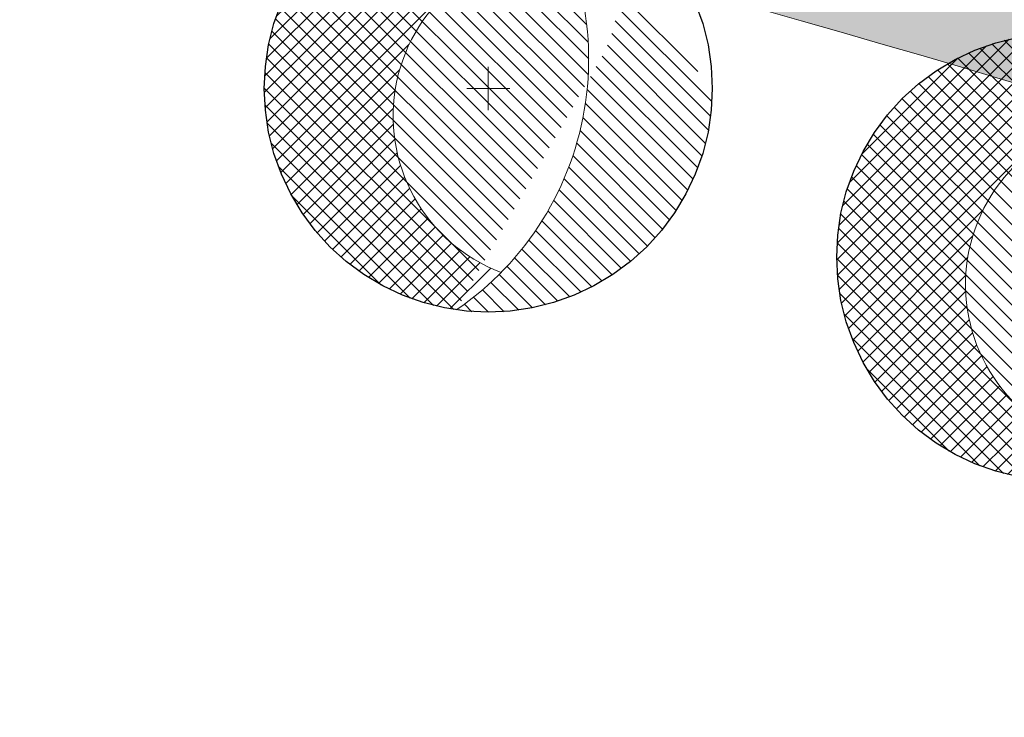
# Model space of a CAD drawing. Header units: metres. Extents: x 538891 to 1080079, y 6588829 to 13178720.
# Tile 114 of 256: x 539311.52 to 539323.07, y 6589437.33 to 6589445.52. Entities that reach past the tile are written whole.
import ezdxf

# ---------------------------------------------------------------- set-up
doc = ezdxf.new("R2010")
doc.units = ezdxf.units.M
doc.header["$LTSCALE"] = 0.4
doc.layers.add('KOLDE PST', color=7, linetype='Continuous')

# ---------------------------------------------------------------- blocks, each defined once
blk = doc.blocks.new('#9_019061_PP_TL (2D)')
at = {"linetype": 'Continuous', "lineweight": 0, "true_color": 0xffdf7f}
h = blk.add_hatch(color=41, dxfattribs=at)
edge = h.paths.add_edge_path()
edge.add_arc((539039.4154101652, 6589463.244350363), 48.29997429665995, 66.57314219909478, 76.14185816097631, ccw=False)
edge.add_line((539058.6184198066, 6589507.562878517), (539066.0345749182, 6589504.349493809))
edge.add_arc((539086.589352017, 6589551.787756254), 51.69997684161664, 246.5731409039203, 263.6668443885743)
edge.add_line((539080.8863548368, 6589500.403289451), (539120.7231832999, 6589495.981924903))
edge.add_arc((539112.6374951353, 6589423.129258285), 73.29999581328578, 66.82796386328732, 83.66684102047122, ccw=False)
edge.add_line((539141.4805500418, 6589490.515960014), (539168.781217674, 6589478.830647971))
edge.add_arc((539204.8645496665, 6589563.132979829), 91.70000002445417, 246.827964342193, 267.830195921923)
edge.add_line((539201.3926800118, 6589471.498727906), (539210.4155722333, 6589471.156865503))
edge.add_arc((539208.5868775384, 6589422.891496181), 48.29999999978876, 71.30953512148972, 87.83019592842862, ccw=False)
edge.add_line((539224.0648710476, 6589468.644329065), (539232.0216122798, 6589465.952596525))
edge.add_arc((539222.407951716, 6589437.534687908), 29.99999999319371, 32.623453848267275, 71.30953511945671, ccw=False)
edge.add_line((539247.6749051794, 6589453.708155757), (539249.0157836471, 6589451.613372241))
edge.add_line((539249.0157836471, 6589451.613372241), (539252.5125743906, 6589453.823353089))
edge.add_line((539252.5125743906, 6589453.823353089), (539252.222101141, 6589454.28296077))
edge.add_arc((539255.6034059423, 6589456.419959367), 3.999998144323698, 78.34070675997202, 212.2930555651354, ccw=False)
edge.add_line((539256.4117717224, 6589460.337424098), (539306.7314928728, 6589449.954046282))
edge.add_arc((539266.3134001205, 6589254.080679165), 199.9999954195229, 69.38189835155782, 78.34076937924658, ccw=False)
edge.add_arc((539390.1600926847, 6589583.253643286), 151.6999385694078, 249.3818962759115, 260.1262747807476)
edge.add_line((539364.146992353, 6589433.800674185), (539400.3056453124, 6589427.507063))
edge.add_arc((539374.8755807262, 6589281.403813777), 148.2998571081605, 76.54589760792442, 80.12627433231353, ccw=False)
edge.add_line((539409.3799683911, 6589425.633820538), (539415.6764660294, 6589424.127498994))
edge.add_line((539415.6764660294, 6589424.127498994), (539461.9164176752, 6589412.655971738))
edge.add_line((539461.9164176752, 6589412.655971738), (539501.0212698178, 6589403.156877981))
edge.add_arc((539453.8114742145, 6589208.80864604), 200.0000001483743, 68.66850267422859, 76.34653551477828, ccw=False)
edge.add_line((539526.5641454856, 6589395.106925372), (539542.9704975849, 6589388.699963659))
edge.add_arc((539635.0753794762, 6589624.553585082), 253.2000000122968, 248.6685026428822, 261.8880643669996)
edge.add_arc((539543.2849724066, 6588980.562303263), 397.2999999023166, 71.92422893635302, 81.88806437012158, ccw=False)
edge.add_arc((539703.1845637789, 6589464.417768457), 112.3042545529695, 250.96499781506, 252.4606867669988)
edge.add_arc((539871.3742939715, 6589937.521631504), 614.357186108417, 250.8007736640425, 252.2964588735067)
edge.add_line((539684.5532260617, 6589352.258749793), (539685.5730097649, 6589355.293153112))
edge.add_arc((539758.7057676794, 6589594.356928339), 249.9997778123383, 250.6606811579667, 252.9904383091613, ccw=False)
edge.add_arc((539543.2849724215, 6588980.562303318), 400.4999998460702, 70.66068219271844, 78.54997938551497)
edge.add_arc((539623.1864813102, 6589375.051845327), 2.00000000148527, 166.3465355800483, 258.5499793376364, ccw=False)
edge.add_line((539621.2429989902, 6589375.523943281), (539622.1456133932, 6589379.239729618))
edge.add_line((539622.1456133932, 6589379.239729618), (539618.2586487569, 6589380.18392553))
edge.add_line((539618.2586487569, 6589380.18392553), (539617.2645513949, 6589376.091531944))
edge.add_arc((539615.3210694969, 6589376.563629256), 1.999999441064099, 259.6901167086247, 346.3465505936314, ccw=False)
edge.add_arc((539543.2849725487, 6588980.562304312), 400.499998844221, 79.69013183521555, 81.88806437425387)
edge.add_arc((539635.0753794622, 6589624.553585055), 249.9999999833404, 248.668502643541, 261.88806437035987, ccw=False)
edge.add_line((539544.134540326, 6589391.680736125), (539527.7281882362, 6589398.087697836))
edge.add_arc((539453.8114743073, 6589208.808646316), 203.1999998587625, 68.66850266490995, 76.34653552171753)
edge.add_line((539501.7766265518, 6589406.266449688), (539462.6793608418, 6589415.763700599))
edge.add_line((539462.6793608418, 6589415.763700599), (539428.9086092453, 6589424.141782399))
edge.add_arc((539429.3901842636, 6589426.08293785), 1.999999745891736, 166.0669591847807, 256.06697375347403, ccw=False)
edge.add_line((539427.4490289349, 6589426.564513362), (539427.4851470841, 6589426.710100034))
edge.add_line((539427.4851470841, 6589426.710100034), (539423.6028358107, 6589427.673250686))
edge.add_line((539423.6028358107, 6589427.673250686), (539423.5765020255, 6589427.567103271))
edge.add_arc((539421.635346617, 6589428.048678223), 1.999999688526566, 256.5458904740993, 346.0669753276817, ccw=False)
edge.add_line((539421.170013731, 6589426.103565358), (539410.1245006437, 6589428.746001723))
edge.add_arc((539374.8755813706, 6589281.403816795), 151.4998540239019, 76.54589761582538, 80.12627434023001)
edge.add_line((539400.8543728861, 6589430.659664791), (539364.6957199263, 6589436.953275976))
edge.add_arc((539390.160108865, 6589583.253702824), 148.4999999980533, 248.6969164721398, 260.12627261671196, ccw=False)
edge.add_line((539336.2098552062, 6589444.900458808), (539332.5649809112, 6589446.321761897))
edge.add_arc((539259.5728721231, 6589259.245281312), 200.8119954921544, 68.68563534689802, 74.77494262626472)
edge.add_arc((539312.8319477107, 6589454.93936929), 1.999999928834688, 166.0669644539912, 254.8231364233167, ccw=False)
edge.add_line((539310.8907921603, 6589455.420944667), (539310.9409658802, 6589455.623187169))
edge.add_line((539310.9409658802, 6589455.623187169), (539305.9872836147, 6589456.852130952))
edge.add_line((539305.9872836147, 6589456.852130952), (539305.9427732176, 6589456.672716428))
edge.add_arc((539304.0016178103, 6589457.154291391), 1.999999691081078, 258.3407607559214, 346.0669749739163, ccw=False)
edge.add_line((539303.5974366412, 6589455.195558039), (539232.7135843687, 6589469.822304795))
edge.add_arc((539252.9225889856, 6589567.758824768), 99.99982906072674, 252.9836061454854, 258.3407738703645, ccw=False)
edge.add_arc((539208.5868928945, 6589422.891557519), 51.49993684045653, 72.9836072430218, 78.65987112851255)
edge.add_arc((539219.1067407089, 6589475.347024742), 1.999999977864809, 165.7554892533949, 258.6598684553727, ccw=False)
edge.add_line((539217.1682317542, 6589475.839145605), (539217.8961277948, 6589478.706394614))
edge.add_line((539217.8961277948, 6589478.706394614), (539213.0431669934, 6589479.910350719))
edge.add_line((539213.0431669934, 6589479.910350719), (539212.0202843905, 6589475.881122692))
edge.add_arc((539210.0817755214, 6589476.373243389), 1.9999998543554, 267.8301925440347, 345.7554932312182, ccw=False)
edge.add_line((539210.0060530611, 6589474.374677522), (539201.5138357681, 6589474.696433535))
edge.add_arc((539204.8645496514, 6589563.132979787), 88.499999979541, 246.8279643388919, 267.83019593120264, ccw=False)
edge.add_line((539170.0403961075, 6589481.772495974), (539142.7397284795, 6589493.457808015))
edge.add_arc((539112.6374951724, 6589423.129258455), 76.49999564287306, 66.82796385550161, 83.66684101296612)
edge.add_line((539121.0761738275, 6589499.162396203), (539081.2393453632, 6589503.58376075))
edge.add_arc((539086.5893523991, 6589551.787757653), 48.49997827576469, 246.573140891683, 263.6668443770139, ccw=False)
edge.add_line((539067.30682455, 6589507.285712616), (539059.8906694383, 6589510.499097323))
edge.add_arc((539039.4154784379, 6589463.244549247), 51.49976466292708, 66.5731240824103, 76.14187874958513)
edge.add_line((539051.7506227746, 6589513.245248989), (539050.9841624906, 6589510.138395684))
at = {"color": 41, "linetype": 'Continuous', "lineweight": 9, "true_color": 0xffdf7f, "flags": 128}
blk.add_lwpolyline([(539232.0216122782, 6589465.952596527, -0.1704215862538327), (539247.6749051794, 6589453.708155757), (539249.0157836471, 6589451.613372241), (539252.5125743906, 6589453.823353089), (539252.222101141, 6589454.28296077, -0.6615865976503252), (539256.4117717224, 6589460.337424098), (539306.7314928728, 6589449.954046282, -0.03911037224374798), (539336.7408711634, 6589441.27034098, 0.04691557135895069), (539364.146992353, 6589433.800674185), (539400.3056453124, 6589427.507063, -0.01562361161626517), (539409.3799683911, 6589425.633820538), (539415.6764660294, 6589424.127498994), (539461.9164176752, 6589412.655971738), (539501.0212698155, 6589403.156877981, -0.03351427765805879), (539526.5641454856, 6589395.106925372), (539542.9704975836, 6589388.69996366, 0.05774527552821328)], format="xyb", dxfattribs=at)
at = {"color": 5, "linetype": 'Continuous', "lineweight": 35, "true_color": 0x0000ff, "flags": 128}
blk.add_lwpolyline([(539400.3056453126, 6589427.507063), (539364.146992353, 6589433.800674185, -0.02830645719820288), (539347.432188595, 6589437.695416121), (539346.7280369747, 6589435.296630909), (539342.3586581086, 6589436.649946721), (539343.1336491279, 6589439.02679078, -0.01116853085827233), (539336.7397837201, 6589441.270750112, 0.03910894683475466), (539306.7314928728, 6589449.954046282), (539282.3134267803, 6589454.992667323), (539281.8082006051, 6589452.544250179), (539277.4010497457, 6589453.453657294), (539277.9062759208, 6589455.902074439), (539256.4117717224, 6589460.337424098, 0.6615865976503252), (539252.222101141, 6589454.28296077), (539252.5125743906, 6589453.823353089)], format="xyb", dxfattribs=at)
blk = doc.blocks.new('KOLDE PST TL')
at = {"color": 7}
blk.add_blockref('#9_019061_PP_TL (2D)', (0, 0), dxfattribs=at)
blk = doc.blocks.new('#13_Kolde pst HP -xref$0$puu 26')
at = {"linetype": 'Continuous', "lineweight": 5, "true_color": 0x5ec967}
h = blk.add_hatch(dxfattribs=at)
h.set_pattern_fill('#13_ANSI31', color=93, style=0, pattern_type=2)
h.set_pattern_definition([(135, (-218818.7906777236, -2639434.544310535), (-0.0942926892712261, -0.09429268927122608), [])])
edge = h.paths.add_edge_path()
edge.add_arc((547044.5836899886, 6598586.706567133), 3.570267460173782, -55.61859943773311, 39.17386661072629, ccw=False)
edge.add_line((547046.5998168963, 6598583.760036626), (547048.2952174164, 6598586.710216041))
edge.add_arc((547046.9766945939, 6598587.467941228), 1.520739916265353, 330.1149936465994, 450.0000107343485)
edge.add_arc((547046.976694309, 6598586.360776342), 2.627904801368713, 90, 180.0000000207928)
edge.add_arc((547046.976694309, 6598586.360776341), 2.627904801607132, 179.9999999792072, 270)
edge.add_arc((547046.976694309, 6598586.360776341), 2.627904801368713, 270, 360.0000000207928)
edge.add_line((547049.6045991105, 6598586.360776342), (547047.3514780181, 6598588.961818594))
at = {"linetype": 'Continuous', "lineweight": 5, "true_color": 0x00cc66}
h = blk.add_hatch(dxfattribs=at)
h.set_pattern_fill('#13_ANSI31_1', color=112, style=0, pattern_type=2)
h.set_pattern_definition([(45, (-218818.7906777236, -2639434.544310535), (-0.09429268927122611, 0.09429268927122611), [])])
edge = h.paths.add_edge_path()
edge.add_arc((547044.5836938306, 6598586.706569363), 3.570263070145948, 21.24914770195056, 39.17387791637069)
edge.add_arc((547046.9766943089, 6598586.360776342), 2.627904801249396, 81.8006951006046, 180.0000000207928)
edge.add_arc((547046.9766942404, 6598586.360776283), 2.627904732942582, 179.9999987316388, 261.754573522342)
edge.add_arc((547044.5836899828, 6598586.70656713), 3.570267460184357, 304.3814007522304, 315.4138937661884)
edge.add_arc((547047.8255859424, 6598586.037062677), 1.965322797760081, 168.331521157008, 249.1605476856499, ccw=False)
edge.add_arc((547047.8255861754, 6598586.037062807), 1.965323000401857, 87.50250971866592, 168.331526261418, ccw=False)
at = {"color": 114, "linetype": 'Continuous', "lineweight": 5, "true_color": 0x00994c}
for p, q in [((547046.976694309, 6598586.106909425), (547046.976694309, 6598586.614643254)), ((547046.7228273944, 6598586.360776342), (547047.2305612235, 6598586.360776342))]:
    blk.add_line(p, q, dxfattribs=at)
at = {"color": 13, "linetype": 'Continuous', "lineweight": 30, "true_color": 0xd8524f, "flags": 128}
blk.add_lwpolyline([(547049.6045991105, 6598586.360776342), (547049.5919450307, 6598586.103196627), (547049.5541046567, 6598585.848097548), (547049.4914424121, 6598585.597935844), (547049.4045617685, 6598585.355120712), (547049.2942994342, 6598585.121990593), (547049.1617172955, 6598584.900790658), (547049.0080921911, 6598584.693651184), (547048.8349036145, 6598584.502567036), (547048.6438194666, 6598584.329378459), (547048.436679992, 6598584.175753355), (547048.2154800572, 6598584.043171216), (547047.9823499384, 6598583.932908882), (547047.7395348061, 6598583.846028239), (547047.489373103, 6598583.783365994), (547047.2342740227, 6598583.74552562), (547046.976694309, 6598583.73287154), (547046.7191145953, 6598583.74552562), (547046.4640155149, 6598583.783365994), (547046.2138538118, 6598583.846028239), (547045.9710386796, 6598583.932908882), (547045.7379085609, 6598584.043171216), (547045.5167086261, 6598584.175753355), (547045.3095691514, 6598584.329378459), (547045.1184850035, 6598584.502567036), (547044.9452964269, 6598584.693651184), (547044.7916713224, 6598584.900790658), (547044.6590891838, 6598585.121990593), (547044.5488268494, 6598585.355120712), (547044.4619462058, 6598585.597935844), (547044.3992839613, 6598585.848097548), (547044.3614435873, 6598586.103196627), (547044.3487895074, 6598586.360776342), (547044.3614435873, 6598586.618356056), (547044.3992839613, 6598586.873455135), (547044.4619462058, 6598587.123616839), (547044.5488268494, 6598587.36643197), (547044.6590891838, 6598587.59956209), (547044.7916713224, 6598587.820762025), (547044.9452964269, 6598588.027901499), (547045.1184850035, 6598588.218985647), (547045.3095691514, 6598588.392174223), (547045.5167086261, 6598588.545799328), (547045.7379085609, 6598588.678381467), (547045.9710386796, 6598588.788643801), (547046.2138538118, 6598588.875524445), (547046.4640155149, 6598588.938186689), (547046.7191145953, 6598588.976027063), (547046.976694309, 6598588.988681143), (547047.2342740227, 6598588.976027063), (547047.489373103, 6598588.938186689), (547047.7395348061, 6598588.875524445), (547047.9823499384, 6598588.788643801), (547048.2154800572, 6598588.678381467), (547048.436679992, 6598588.545799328), (547048.6438194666, 6598588.392174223), (547048.8349036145, 6598588.218985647), (547049.0080921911, 6598588.027901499), (547049.1617172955, 6598587.820762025), (547049.2942994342, 6598587.59956209), (547049.4045617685, 6598587.36643197), (547049.4914424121, 6598587.123616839), (547049.5541046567, 6598586.873455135), (547049.5919450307, 6598586.618356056)], close=True, dxfattribs=at)
at = {"color": 112, "linetype": 'Continuous', "lineweight": 5, "true_color": 0x00cc66, "flags": 128}
for points in [[(547046.5998168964, 6598583.760036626, 0.2098046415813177), (547048.1172568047, 6598586.195964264, 0.2098046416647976), (547047.3514780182, 6598588.961818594)], [(547047.9112263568, 6598588.000519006, 0.3680721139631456), (547045.9008780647, 6598586.434546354, 0.3680721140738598), (547047.1264212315, 6598584.20030945)]]:
    blk.add_lwpolyline(points, format="xyb", dxfattribs=at)
blk = doc.blocks.new('#13_KOLDE TAIM (2D)')
at = {"linetype": 'Continuous', "lineweight": 0, "true_color": 0xc4f877}
h = blk.add_hatch(color=71, dxfattribs=at)
edge = h.paths.add_edge_path()
edge.add_line((539342.3586581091, 6589436.649946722), (539343.1336491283, 6589439.02679078))
edge.add_arc((539390.1599609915, 6589583.253265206), 151.6995383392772, 249.3814537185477, 251.9409860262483, ccw=False)
edge.add_arc((539266.3134414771, 6589254.080822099), 199.9998470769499, 69.38222787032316, 78.3407727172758)
edge.add_line((539306.7314928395, 6589449.954046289), (539282.3134267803, 6589454.992667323))
edge.add_line((539282.3134267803, 6589454.992667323), (539281.8087504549, 6589452.54691485))
edge.add_line((539281.8087504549, 6589452.54691485), (539282.7875674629, 6589452.342159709))
edge.add_line((539282.7875674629, 6589452.342159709), (539283.0907031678, 6589453.811209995))
edge.add_line((539283.0907031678, 6589453.811209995), (539306.5294024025, 6589448.974679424))
edge.add_arc((539266.3134674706, 6589254.08091191), 198.9997538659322, 69.38222964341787, 78.34077482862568, ccw=False)
edge.add_arc((539390.1598592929, 6589583.252982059), 152.6992375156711, 249.3814520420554, 251.5657668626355)
edge.add_line((539341.8739300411, 6589438.389162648), (539341.4079203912, 6589436.959943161))
edge.add_line((539341.4079203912, 6589436.959943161), (539342.3586581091, 6589436.649946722))
at = {"color": 71, "linetype": 'Continuous', "lineweight": 5, "true_color": 0xc4f877, "flags": 128}
blk.add_lwpolyline([(539342.3586581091, 6589436.649946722), (539343.1336491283, 6589439.02679078, -0.01116853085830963), (539336.73978372, 6589441.270750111, 0.03910894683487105), (539306.7314928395, 6589449.954046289), (539282.3134267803, 6589454.992667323), (539281.8087504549, 6589452.54691485), (539282.7875674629, 6589452.342159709), (539283.0907031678, 6589453.811209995), (539306.5294024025, 6589448.974679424, -0.03910894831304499), (539336.3876391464, 6589440.334804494, 0.009531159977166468), (539341.8739300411, 6589438.389162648), (539341.4079203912, 6589436.959943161)], format="xyb", close=True, dxfattribs=at)
at = {"color": 92, "true_color": 0x00cc00}
for p in [(-7729.954866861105, -9141.646222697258), (-7723.240315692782, -9143.624808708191)]:
    blk.add_blockref('#13_Kolde pst HP -xref$0$puu 26', p, dxfattribs=at)
blk = doc.blocks.new('Kolde pst Taim')
at = {"color": 13, "true_color": 0xff4646}
blk.add_blockref('#13_KOLDE TAIM (2D)', (0, 0), dxfattribs=at)
blk = doc.blocks.new('#16_Kolde TL (2D)')
at = {"color": 7, "linetype": 'Continuous', "lineweight": 40, "flags": 128}
blk.add_lwpolyline([(539343.0305335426, 6589440.323464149, -0.0173289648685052), (539333.2452755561, 6589443.930511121, 0.03795912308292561), (539311.6001259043, 6589450.91034506)], format="xyb", dxfattribs=at)
blk = doc.blocks.new('Kolde pst märgistus')
at = {"color": 13, "true_color": 0xff4646}
blk.add_blockref('#16_Kolde TL (2D)', (0, 0), dxfattribs=at)

msp = doc.modelspace()

# ---------------------------------------------------------------- block references
at = {"layer": 'KOLDE PST', "color": 7}
for name in ['KOLDE PST TL', 'Kolde pst märgistus', 'Kolde pst Taim']:
    msp.add_blockref(name, (0, 0), dxfattribs=at)

doc.saveas('drawing.dxf')
